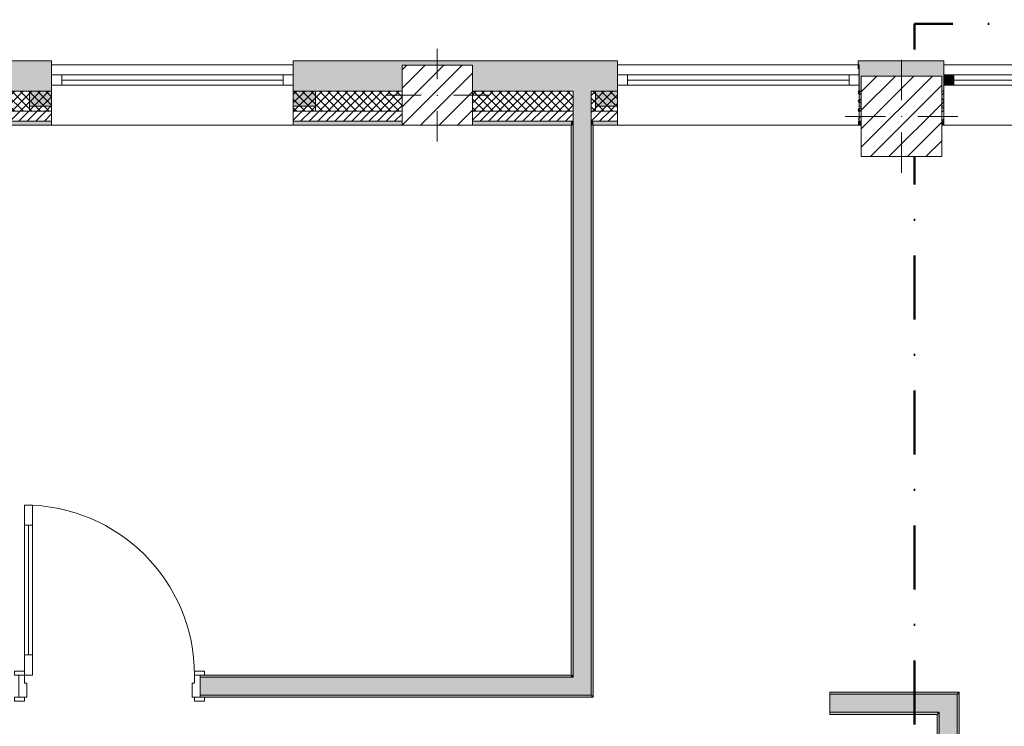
# Model space of a CAD drawing. Header units: millimetres. Extents: x -30280 to 19093, y -17757 to 4746.
# Tile 3 of 40: x -23430 to -18540, y -15323 to -11814. Entities that reach past the tile are written whole.
import ezdxf

# ---------------------------------------------------------------- set-up
doc = ezdxf.new("R2010")
doc.units = ezdxf.units.MM
doc.header["$MEASUREMENT"] = 0
doc.linetypes.add('Punto & Rayas', pattern=[670.277762, 317.5, -176.388889, 0, -176.388874])
doc.linetypes.add('Wipeout_Contour', pattern=[1000, 0, -1000])
for name, color, linetype, lineweight, true_color in [('01_2D_Ambit_Pluma_Nº__242', 7, 'Continuous', 50, 0xfb0013), ('12_FAÇ_Façana_Pluma_Nº__102', 7, 'Continuous', 5, 0xcccccc), ('12_FAÇ_Façana_Pluma_Nº__174', 7, 'Continuous', 13, 0xe4ad2c), ('12_FAÇ_Façana_Pluma_Nº__176', 7, 'Continuous', 15, 0x93a0c6), ('Puertas Archicad_Pluma_Nº__3', 7, 'Continuous', 5, 0xa4a4a4)]:
    doc.layers.add(name, color=color, linetype=linetype, lineweight=lineweight, true_color=true_color)
for name, color, linetype in [('10_ESTR_Pilars', 7, 'Continuous'), ('12_FAÇ_Façana', 7, 'Continuous'), ('Nuevo_Ventanas Archicad', 7, 'Continuous'), ('Puertas Archicad', 7, 'Continuous'), ('Ventanas Archicad', 7, 'Continuous')]:
    doc.layers.add(name, color=color, linetype=linetype)
for name, color, linetype, lineweight in [('10_ESTR_Pilars_Pluma_Nº__20', 1, 'Continuous', 5), ('10_ESTR_Pilars_Pluma_Nº__28', 7, 'Continuous', 20), ('10_ESTR_Pilars_Pluma_Nº__42', 8, 'Continuous', 25), ('12_FAÇ_Façana_Pluma_Nº__1', 7, 'Continuous', 5), ('12_FAÇ_Façana_Pluma_Nº__2', 8, 'Continuous', 5), ('12_FAÇ_Façana_Pluma_Nº__7', 7, 'Continuous', 5), ('Nuevo_Ventanas Archicad_Pluma_Nº__20', 1, 'Continuous', 5), ('Puertas Archicad_Pluma_Nº__1', 7, 'Continuous', 5), ('Puertas Archicad_Pluma_Nº__7', 7, 'Continuous', 5), ('Ventanas Archicad_Pluma_Nº__1', 7, 'Continuous', 5), ('Ventanas Archicad_Pluma_Nº__7', 7, 'Continuous', 5)]:
    doc.layers.add(name, color=color, linetype=linetype, lineweight=lineweight)
pattern_1 = [(45, (0, 0), (-21.213203, 21.213203), [])]
pattern_2 = [(45, (0, 0), (-21.213203, 21.213203), []), (135, (0, 0), (21.213203, 21.213203), [])]
pattern_3 = [(0, (0, 0), (0, 75), [0, -75])]
pattern_4 = [(45, (0, 0), (-45.96194, 45.96194), [])]

# ---------------------------------------------------------------- blocks, each defined once
blk = doc.blocks.new('Muro_28_1', base_point=(-18841.1, -12339))
at = {"layer": '12_FAÇ_Façana_Pluma_Nº__102', "linetype": 'Continuous', "lineweight": 0, "true_color": 0xe5e5e5}
blk.add_hatch(color=254, dxfattribs=at).paths.add_polyline_path([(-19266.1, -12019), (-19266.1, -12169), (-19250.4, -12169), (-19250.4, -12094.6), (-18850.4, -12094.6), (-18850.4, -12169), (-18841.1, -12169), (-18841.1, -12019)])
at = {"layer": '12_FAÇ_Façana_Pluma_Nº__174', "linetype": 'Continuous', "lineweight": 13, "true_color": 0xe4ad2c}
h = blk.add_hatch(dxfattribs=at)
h.set_pattern_fill('SATE_Aislamiento_0001', color=42, style=0, pattern_type=2)
h.set_pattern_definition(pattern_2)
h.paths.add_polyline_path([(-19266.1, -12269), (-19250.4, -12269), (-19250.4, -12169), (-19266.1, -12169)])
h = blk.add_hatch(dxfattribs=at)
h.set_pattern_fill('SATE_Aislamiento_0001', color=42, style=0, pattern_type=2)
h.set_pattern_definition(pattern_2)
h.paths.add_polyline_path([(-18850.4, -12269), (-18841.1, -12269), (-18841.1, -12169), (-18850.4, -12169)])
at = {"layer": '12_FAÇ_Façana_Pluma_Nº__176', "linetype": 'Continuous', "lineweight": 0, "true_color": 0x495063}
for points in [[(-19266.1, -12339), (-19250.4, -12339), (-19250.4, -12319), (-19266.1, -12319)], [(-18850.4, -12339), (-18841.1, -12339), (-18841.1, -12319), (-18850.4, -12319)]]:
    blk.add_hatch(color=251, dxfattribs=at).paths.add_polyline_path(points)
at = {"layer": '12_FAÇ_Façana_Pluma_Nº__2', "linetype": 'Continuous', "lineweight": 5}
h = blk.add_hatch(dxfattribs=at)
h.set_pattern_fill('Ceramic_0001', color=8, style=0, pattern_type=2)
h.set_pattern_definition(pattern_1)
h.paths.add_polyline_path([(-19266.1, -12319), (-19250.4, -12319), (-19250.4, -12269), (-19266.1, -12269)])
h = blk.add_hatch(dxfattribs=at)
h.set_pattern_fill('Ceramic_0001', color=8, style=0, pattern_type=2)
h.set_pattern_definition(pattern_1)
h.paths.add_polyline_path([(-18850.4, -12319), (-18841.1, -12319), (-18841.1, -12269), (-18850.4, -12269)])
at = {"layer": '12_FAÇ_Façana_Pluma_Nº__7', "color": 7, "linetype": 'Continuous', "lineweight": 5}
for p, q in [((-19266.1, -12169), (-19250.4, -12169)), ((-18850.4, -12169), (-18841.1, -12169)), ((-19266.1, -12269), (-19250.4, -12269)), ((-18850.4, -12269), (-18841.1, -12269)), ((-19266.1, -12319), (-19250.4, -12319)), ((-18850.4, -12319), (-18841.1, -12319))]:
    blk.add_line(p, q, dxfattribs=at)
at = {"layer": '12_FAÇ_Façana_Pluma_Nº__7', "color": 7, "linetype": 'Continuous', "lineweight": 5, "flags": 128}
for points in [[(-18841.1, -12019), (-19266.1, -12019)], [(-19266.1, -12019), (-19266.1, -12059)], [(-18841.1, -12339), (-18841.1, -12019)], [(-19266.1, -12339), (-19250.4, -12339)], [(-18850.4, -12339), (-18841.1, -12339)]]:
    blk.add_lwpolyline(points, dxfattribs=at)
blk = doc.blocks.new('Muro_29_1', base_point=(-20461.1, -12339))
at = {"layer": '12_FAÇ_Façana_Pluma_Nº__102', "linetype": 'Continuous', "lineweight": 0, "true_color": 0xe5e5e5}
for points in [[(-22071.1, -12019), (-22071.1, -12169), (-21531.2, -12169), (-21531.2, -12039.6), (-21181.2, -12039.6), (-21181.2, -12169), (-20681.4, -12169), (-20681.4, -12019)], [(-20681.4, -12169), (-20591.4, -12169), (-20591.4, -12019), (-20681.4, -12019)], [(-20591.4, -12169), (-20461.1, -12169), (-20461.1, -12019), (-20591.4, -12019)]]:
    blk.add_hatch(color=254, dxfattribs=at).paths.add_polyline_path(points)
at = {"layer": '12_FAÇ_Façana_Pluma_Nº__174', "linetype": 'Continuous', "lineweight": 13, "true_color": 0xe4ad2c}
h = blk.add_hatch(dxfattribs=at)
h.set_pattern_fill('SATE_Aislamiento_0001', color=42, style=0, pattern_type=2)
h.set_pattern_definition(pattern_2)
h.paths.add_polyline_path([(-22071.1, -12169), (-22071.1, -12269), (-21531.2, -12269), (-21531.2, -12169)])
h = blk.add_hatch(dxfattribs=at)
h.set_pattern_fill('SATE_Aislamiento_0001', color=42, style=0, pattern_type=2)
h.set_pattern_definition(pattern_2)
h.paths.add_polyline_path([(-21181.2, -12169), (-21181.2, -12269), (-20681.4, -12269), (-20681.4, -12169)])
h = blk.add_hatch(dxfattribs=at)
h.set_pattern_fill('SATE_Aislamiento_0001', color=42, style=0, pattern_type=2)
h.set_pattern_definition(pattern_2)
h.paths.add_polyline_path([(-20591.4, -12269), (-20461.1, -12269), (-20461.1, -12169), (-20591.4, -12169)])
at = {"layer": '12_FAÇ_Façana_Pluma_Nº__176', "linetype": 'Continuous', "lineweight": 0, "true_color": 0x495063}
for points in [[(-22071.1, -12319), (-22071.1, -12339), (-21531.2, -12339), (-21531.2, -12319)], [(-21181.2, -12319), (-21181.2, -12339), (-20691.4, -12339), (-20691.4, -12319)], [(-20691.4, -12339), (-20681.4, -12339), (-20681.4, -12319), (-20691.4, -12319)], [(-20591.4, -12339), (-20581.4, -12339), (-20581.4, -12319), (-20591.4, -12319)], [(-20581.4, -12339), (-20461.1, -12339), (-20461.1, -12319), (-20581.4, -12319)]]:
    blk.add_hatch(color=251, dxfattribs=at).paths.add_polyline_path(points)
at = {"layer": '12_FAÇ_Façana_Pluma_Nº__2', "linetype": 'Continuous', "lineweight": 5}
h = blk.add_hatch(dxfattribs=at)
h.set_pattern_fill('Ceramic_0001', color=8, style=0, pattern_type=2)
h.set_pattern_definition(pattern_1)
h.paths.add_polyline_path([(-22071.1, -12269), (-22071.1, -12319), (-21531.2, -12319), (-21531.2, -12269)])
h = blk.add_hatch(dxfattribs=at)
h.set_pattern_fill('Ceramic_0001', color=8, style=0, pattern_type=2)
h.set_pattern_definition(pattern_1)
h.paths.add_polyline_path([(-21181.2, -12269), (-21181.2, -12319), (-20681.4, -12319), (-20681.4, -12269)])
h = blk.add_hatch(dxfattribs=at)
h.set_pattern_fill('Ceramic_0001', color=8, style=0, pattern_type=2)
h.set_pattern_definition(pattern_1)
h.paths.add_polyline_path([(-20591.4, -12319), (-20461.1, -12319), (-20461.1, -12269), (-20591.4, -12269)])
at = {"layer": '12_FAÇ_Façana_Pluma_Nº__7', "color": 7, "linetype": 'Continuous', "lineweight": 5}
for p, q in [((-22071.1, -12169), (-21531.2, -12169)), ((-21181.2, -12169), (-20681.4, -12169)), ((-20681.4, -12169), (-20681.4, -12269)), ((-20591.4, -12269), (-20591.4, -12169)), ((-20591.4, -12169), (-20461.1, -12169)), ((-22071.1, -12269), (-21531.2, -12269)), ((-21181.2, -12269), (-20681.4, -12269)), ((-20681.4, -12269), (-20681.4, -12319)), ((-20591.4, -12319), (-20591.4, -12269)), ((-20591.4, -12269), (-20461.1, -12269)), ((-22071.1, -12319), (-21531.2, -12319)), ((-21181.2, -12319), (-20681.4, -12319)), ((-20681.4, -12319), (-20681.4, -12339)), ((-20591.4, -12339), (-20591.4, -12319)), ((-20591.4, -12319), (-20461.1, -12319))]:
    blk.add_line(p, q, dxfattribs=at)
at = {"layer": '12_FAÇ_Façana_Pluma_Nº__7', "color": 7, "linetype": 'Continuous', "lineweight": 5, "flags": 128}
for points in [[(-20461.1, -12019), (-22071.1, -12019)], [(-22071.1, -12019), (-22071.1, -12059)], [(-20461.1, -12059), (-20461.1, -12019)], [(-22071.1, -12339), (-21531.2, -12339)], [(-21181.2, -12339), (-20691.4, -12339)], [(-20581.4, -12339), (-20461.1, -12339)]]:
    blk.add_lwpolyline(points, dxfattribs=at)
blk = doc.blocks.new('Ventana Vertical Multi-Faja 27_8')
at = {"layer": 'Ventanas Archicad_Pluma_Nº__1', "color": 7, "linetype": 'Continuous', "lineweight": 5}
for p, q in [((-600, 50), (600, 50)), ((-600, 0), (-550, 0)), ((-550, 0), (-550, -50)), ((-550, 0), (550, 0)), ((550, -50), (550, 0)), ((550, 0), (600, 0)), ((-550, -25), (550, -25)), ((-550, -50), (-600, -50)), ((550, -50), (-550, -50)), ((600, -50), (550, -50)), ((-600, -180), (-600, -155)), ((600, -180), (600, -155)), ((-600, -250), (600, -250))]:
    blk.add_line(p, q, dxfattribs=at)
at = {"layer": 'Ventanas Archicad_Pluma_Nº__7', "color": 7, "linetype": 'Continuous', "lineweight": 5}
for p, q in [((-600, 50), (-600, 30)), ((600, 50), (600, 30)), ((-600, 30), (-600, 0)), ((-600, 30), (-600, 0)), ((-600, 0), (-600, -50)), ((-600, 0), (-600, -50)), ((-600, 0), (-600, -50)), ((-600, 0), (-600, -50)), ((600, 30), (600, 0)), ((600, 30), (600, 0)), ((600, 0), (600, -50)), ((600, 0), (600, -50)), ((600, 0), (600, -50)), ((600, 0), (600, -50)), ((-600, -50), (-600, -80)), ((-600, -50), (-600, -80)), ((-600, -80), (-600, -155)), ((-600, -80), (-600, -155)), ((600, -50), (600, -80)), ((600, -50), (600, -80)), ((600, -80), (600, -155)), ((600, -80), (600, -155)), ((-600, -180), (-600, -230)), ((600, -180), (600, -230)), ((-600, -230), (-600, -250)), ((600, -230), (600, -250))]:
    blk.add_line(p, q, dxfattribs=at)
blk = doc.blocks.new('Muro_30_1', base_point=(-19266.1, -12339))
at = {"layer": '12_FAÇ_Façana', "linetype": 'Continuous', "lineweight": 0, "true_color": 0x000000}
h = blk.add_hatch(dxfattribs=at)
h.set_pattern_fill('Yeso_0001', color=18, style=0, pattern_type=2)
h.set_pattern_definition(pattern_3)
h.paths.add_polyline_path([(-20461.1, -12269), (-20461.1, -12244), (-20571.1, -12244), (-20571.1, -12269)])
h = blk.add_hatch(dxfattribs=at)
h.set_pattern_fill('Yeso_0001', color=18, style=0, pattern_type=2)
h.set_pattern_definition(pattern_3)
h.paths.add_polyline_path([(-19261.1, -12269), (-19151.1, -12269), (-19151.1, -12244), (-19261.1, -12244)])
at = {"layer": '12_FAÇ_Façana_Pluma_Nº__102', "linetype": 'Continuous', "lineweight": 0, "true_color": 0xe5e5e5}
for points in [[(-20571.1, -12169), (-20571.1, -12244), (-20461.1, -12244), (-20461.1, -12059)], [(-19151.1, -12169), (-19261.1, -12059), (-19261.1, -12244), (-19151.1, -12244)]]:
    blk.add_hatch(color=254, dxfattribs=at).paths.add_polyline_path(points)
at = {"layer": '12_FAÇ_Façana_Pluma_Nº__1', "color": 7, "linetype": 'Continuous', "lineweight": 5}
for p, q in [((-20571.1, -12244), (-20571.1, -12269)), ((-20461.1, -12244), (-20571.1, -12244)), ((-20571.1, -12269), (-20461.1, -12269)), ((-20461.1, -12269), (-20461.1, -12244)), ((-19261.1, -12269), (-19261.1, -12244)), ((-19261.1, -12244), (-19151.1, -12244)), ((-19151.1, -12269), (-19261.1, -12269)), ((-19151.1, -12244), (-19151.1, -12269))]:
    blk.add_line(p, q, dxfattribs=at)
at = {"layer": '12_FAÇ_Façana_Pluma_Nº__7', "color": 7, "linetype": 'Continuous', "lineweight": 5}
for p, q in [((-20461.1, -12039), (-20461.1, -12059)), ((-20461.1, -12059), (-20461.1, -12089)), ((-20461.1, -12059), (-20461.1, -12089)), ((-19261.1, -12039), (-19261.1, -12059)), ((-19261.1, -12059), (-19261.1, -12089)), ((-19261.1, -12059), (-19261.1, -12089)), ((-20461.1, -12089), (-20461.1, -12139)), ((-20461.1, -12089), (-20461.1, -12139)), ((-19261.1, -12089), (-19261.1, -12139)), ((-19261.1, -12089), (-19261.1, -12139)), ((-20571.1, -12169), (-20571.1, -12244)), ((-20461.1, -12139), (-20461.1, -12169)), ((-20461.1, -12139), (-20461.1, -12169)), ((-20461.1, -12169), (-20461.1, -12244)), ((-20461.1, -12169), (-20461.1, -12244)), ((-19261.1, -12139), (-19261.1, -12169)), ((-19261.1, -12139), (-19261.1, -12169)), ((-19261.1, -12169), (-19261.1, -12244)), ((-19261.1, -12169), (-19261.1, -12244)), ((-19151.1, -12169), (-19151.1, -12244)), ((-20461.1, -12269), (-20461.1, -12319)), ((-19261.1, -12269), (-19261.1, -12319)), ((-20461.1, -12319), (-20461.1, -12339)), ((-19261.1, -12319), (-19261.1, -12339))]:
    blk.add_line(p, q, dxfattribs=at)
at = {"layer": 'Ventanas Archicad', "color": 253, "linetype": 'Continuous', "lineweight": 5, "true_color": 0xa4a4a6, "zscale": 1000}
blk.add_blockref('Ventana Vertical Multi-Faja 27_8', (-19861.1, -12089), dxfattribs=at)
blk = doc.blocks.new('Ventana Vertical Multi-Faja 27[1]_1')
at = {"layer": 'Nuevo_Ventanas Archicad', "linetype": 'Continuous', "lineweight": 0, "true_color": 0xbf7f7f}
for points in [[(-18841.1, -12089), (-18841.1, -12139), (-18791.1, -12139), (-18791.1, -12089)], [(-17641.1, -12139), (-17641.1, -12089), (-17691.1, -12089), (-17691.1, -12139)]]:
    blk.add_hatch(color=23, dxfattribs=at).paths.add_polyline_path(points)
at = {"layer": 'Nuevo_Ventanas Archicad_Pluma_Nº__20', "color": 1, "linetype": 'Continuous', "lineweight": 5}
for p, q in [((-18841.1, -12039), (-17641.1, -12039)), ((-18841.1, -12039), (-18841.1, -12059)), ((-18841.1, -12059), (-18841.1, -12089)), ((-18841.1, -12059), (-18841.1, -12089)), ((-17641.1, -12039), (-17641.1, -12059)), ((-17641.1, -12059), (-17641.1, -12089)), ((-17641.1, -12059), (-17641.1, -12089)), ((-18841.1, -12089), (-18791.1, -12089)), ((-18841.1, -12089), (-18841.1, -12139)), ((-18841.1, -12089), (-18841.1, -12139)), ((-18841.1, -12089), (-18841.1, -12139)), ((-18841.1, -12089), (-18841.1, -12139)), ((-18791.1, -12089), (-18791.1, -12139)), ((-18791.1, -12089), (-17691.1, -12089)), ((-18791.1, -12114), (-17691.1, -12114)), ((-17691.1, -12139), (-17691.1, -12089)), ((-17691.1, -12089), (-17641.1, -12089)), ((-17641.1, -12089), (-17641.1, -12139)), ((-17641.1, -12089), (-17641.1, -12139)), ((-17641.1, -12089), (-17641.1, -12139)), ((-17641.1, -12089), (-17641.1, -12139)), ((-18791.1, -12139), (-18841.1, -12139)), ((-18841.1, -12139), (-18841.1, -12169)), ((-18841.1, -12139), (-18841.1, -12169)), ((-18841.1, -12169), (-18841.1, -12244)), ((-18841.1, -12169), (-18841.1, -12244)), ((-17691.1, -12139), (-18791.1, -12139)), ((-17641.1, -12139), (-17691.1, -12139)), ((-17641.1, -12139), (-17641.1, -12169)), ((-17641.1, -12139), (-17641.1, -12169)), ((-17641.1, -12169), (-17641.1, -12244)), ((-17641.1, -12169), (-17641.1, -12244)), ((-18841.1, -12269), (-18841.1, -12244)), ((-18841.1, -12269), (-18841.1, -12319)), ((-17641.1, -12269), (-17641.1, -12244)), ((-17641.1, -12269), (-17641.1, -12319)), ((-18841.1, -12319), (-18841.1, -12339)), ((-17641.1, -12319), (-17641.1, -12339)), ((-18841.1, -12339), (-17641.1, -12339))]:
    blk.add_line(p, q, dxfattribs=at)
blk = doc.blocks.new('Muro_31_1', base_point=(-17595.4, -12339))
at = {"layer": '12_FAÇ_Façana', "linetype": 'Continuous', "lineweight": 0, "true_color": 0x000000}
h = blk.add_hatch(dxfattribs=at)
h.set_pattern_fill('Yeso_0001', color=18, style=0, pattern_type=2)
h.set_pattern_definition(pattern_3)
h.paths.add_polyline_path([(-18841.1, -12269), (-18841.1, -12244), (-18951.1, -12244), (-18951.1, -12269)])
h = blk.add_hatch(dxfattribs=at)
h.set_pattern_fill('Yeso_0001', color=18, style=0, pattern_type=2)
h.set_pattern_definition(pattern_3)
h.paths.add_polyline_path([(-17641.1, -12269), (-17531.1, -12269), (-17531.1, -12244), (-17641.1, -12244)])
at = {"layer": '12_FAÇ_Façana_Pluma_Nº__102', "linetype": 'Continuous', "lineweight": 0, "true_color": 0xe5e5e5}
for points in [[(-18951.1, -12169), (-18951.1, -12244), (-18841.1, -12244), (-18841.1, -12059)], [(-17641.1, -12059), (-17595.4, -12104.7), (-17595.4, -12059)], [(-17531.1, -12169), (-17641.1, -12059), (-17641.1, -12244), (-17531.1, -12244)]]:
    blk.add_hatch(color=254, dxfattribs=at).paths.add_polyline_path(points)
at = {"layer": '12_FAÇ_Façana_Pluma_Nº__176', "linetype": 'Continuous', "lineweight": 0, "true_color": 0x495063}
for points in [[(-17595.4, -12039), (-17641.1, -12039), (-17641.1, -12059), (-17595.4, -12059)], [(-17641.1, -12339), (-17595.4, -12339), (-17595.4, -12319), (-17641.1, -12319)]]:
    blk.add_hatch(color=251, dxfattribs=at).paths.add_polyline_path(points)
at = {"layer": '12_FAÇ_Façana_Pluma_Nº__2', "linetype": 'Continuous', "lineweight": 5}
h = blk.add_hatch(dxfattribs=at)
h.set_pattern_fill('Ceramic_0001', color=8, style=0, pattern_type=2)
h.set_pattern_definition(pattern_1)
h.paths.add_polyline_path([(-17641.1, -12269), (-17641.1, -12319), (-17595.4, -12319), (-17595.4, -12269)])
at = {"layer": '12_FAÇ_Façana_Pluma_Nº__1', "color": 7, "linetype": 'Continuous', "lineweight": 5}
for p, q in [((-18951.1, -12244), (-18951.1, -12269)), ((-18841.1, -12244), (-18951.1, -12244)), ((-18951.1, -12269), (-18841.1, -12269)), ((-18841.1, -12269), (-18841.1, -12244)), ((-17641.1, -12269), (-17641.1, -12244)), ((-17641.1, -12244), (-17531.1, -12244)), ((-17531.1, -12269), (-17641.1, -12269)), ((-17531.1, -12244), (-17531.1, -12269))]:
    blk.add_line(p, q, dxfattribs=at)
at = {"layer": '12_FAÇ_Façana_Pluma_Nº__7', "color": 7, "linetype": 'Continuous', "lineweight": 5}
for p, q in [((-18841.1, -12039), (-18841.1, -12059)), ((-18841.1, -12059), (-18841.1, -12089)), ((-18841.1, -12059), (-18841.1, -12089)), ((-17641.1, -12039), (-17641.1, -12059)), ((-17595.4, -12059), (-17641.1, -12059)), ((-17641.1, -12059), (-17641.1, -12089)), ((-17641.1, -12059), (-17641.1, -12089)), ((-18841.1, -12089), (-18841.1, -12139)), ((-18841.1, -12089), (-18841.1, -12139)), ((-17641.1, -12089), (-17641.1, -12139)), ((-17641.1, -12089), (-17641.1, -12139)), ((-18951.1, -12169), (-18951.1, -12244)), ((-18841.1, -12139), (-18841.1, -12169)), ((-18841.1, -12139), (-18841.1, -12169)), ((-18841.1, -12169), (-18841.1, -12244)), ((-18841.1, -12169), (-18841.1, -12244)), ((-17641.1, -12139), (-17641.1, -12169)), ((-17641.1, -12139), (-17641.1, -12169)), ((-17641.1, -12169), (-17641.1, -12244)), ((-17641.1, -12169), (-17641.1, -12244)), ((-17531.1, -12169), (-17531.1, -12244)), ((-18841.1, -12269), (-18841.1, -12319)), ((-17641.1, -12269), (-17641.1, -12319)), ((-18841.1, -12319), (-18841.1, -12339)), ((-17641.1, -12319), (-17595.4, -12319)), ((-17641.1, -12319), (-17641.1, -12339))]:
    blk.add_line(p, q, dxfattribs=at)
at = {"layer": '12_FAÇ_Façana_Pluma_Nº__7', "color": 7, "linetype": 'Continuous', "lineweight": 5, "flags": 128}
for points in [[(-17595.4, -12039), (-17641.1, -12039)], [(-17641.1, -12339), (-17595.4, -12339)]]:
    blk.add_lwpolyline(points, dxfattribs=at)
at = {"layer": 'Nuevo_Ventanas Archicad', "color": 1, "linetype": 'Continuous', "lineweight": 5}
blk.add_blockref('Ventana Vertical Multi-Faja 27[1]_1', (0, 0), dxfattribs=at)
blk = doc.blocks.new('Muro_32_1', base_point=(-23271.1, -12339))
at = {"layer": '12_FAÇ_Façana_Pluma_Nº__102', "linetype": 'Continuous', "lineweight": 0, "true_color": 0xe5e5e5}
for points in [[(-23578.6, -12019), (-26492.5, -12019), (-26492.5, -12169), (-23578.6, -12169)], [(-23578.6, -12169), (-23488.6, -12169), (-23488.6, -12019), (-23578.6, -12019)], [(-23488.6, -12169), (-23271.1, -12169), (-23271.1, -12019), (-23488.6, -12019)]]:
    blk.add_hatch(color=254, dxfattribs=at).paths.add_polyline_path(points)
at = {"layer": '12_FAÇ_Façana_Pluma_Nº__174', "linetype": 'Continuous', "lineweight": 13, "true_color": 0xe4ad2c}
h = blk.add_hatch(dxfattribs=at)
h.set_pattern_fill('SATE_Aislamiento_0001', color=42, style=0, pattern_type=2)
h.set_pattern_definition(pattern_2)
h.paths.add_polyline_path([(-23578.6, -12169), (-26492.5, -12169), (-26492.5, -12269), (-23578.6, -12269)])
h = blk.add_hatch(dxfattribs=at)
h.set_pattern_fill('SATE_Aislamiento_0001', color=42, style=0, pattern_type=2)
h.set_pattern_definition(pattern_2)
h.paths.add_polyline_path([(-23488.6, -12269), (-23271.1, -12269), (-23271.1, -12169), (-23488.6, -12169)])
at = {"layer": '12_FAÇ_Façana_Pluma_Nº__176', "linetype": 'Continuous', "lineweight": 0, "true_color": 0x495063}
for points in [[(-23588.6, -12319), (-26492.5, -12319), (-26492.5, -12339), (-23588.6, -12339)], [(-23588.6, -12339), (-23578.6, -12339), (-23578.6, -12319), (-23588.6, -12319)], [(-23488.6, -12339), (-23478.6, -12339), (-23478.6, -12319), (-23488.6, -12319)], [(-23478.6, -12339), (-23271.1, -12339), (-23271.1, -12319), (-23478.6, -12319)]]:
    blk.add_hatch(color=251, dxfattribs=at).paths.add_polyline_path(points)
at = {"layer": '12_FAÇ_Façana_Pluma_Nº__2', "linetype": 'Continuous', "lineweight": 5}
h = blk.add_hatch(dxfattribs=at)
h.set_pattern_fill('Ceramic_0001', color=8, style=0, pattern_type=2)
h.set_pattern_definition(pattern_1)
h.paths.add_polyline_path([(-23578.6, -12269), (-26492.5, -12269), (-26492.5, -12319), (-23578.6, -12319)])
h = blk.add_hatch(dxfattribs=at)
h.set_pattern_fill('Ceramic_0001', color=8, style=0, pattern_type=2)
h.set_pattern_definition(pattern_1)
h.paths.add_polyline_path([(-23488.6, -12319), (-23271.1, -12319), (-23271.1, -12269), (-23488.6, -12269)])
at = {"layer": '12_FAÇ_Façana_Pluma_Nº__7', "color": 7, "linetype": 'Continuous', "lineweight": 5}
for p, q in [((-26492.5, -12169), (-23578.6, -12169)), ((-23578.6, -12169), (-23578.6, -12269)), ((-23488.6, -12269), (-23488.6, -12169)), ((-23488.6, -12169), (-23271.1, -12169)), ((-26492.5, -12269), (-23578.6, -12269)), ((-23578.6, -12269), (-23578.6, -12319)), ((-23488.6, -12319), (-23488.6, -12269)), ((-23488.6, -12269), (-23271.1, -12269)), ((-26492.5, -12319), (-23578.6, -12319)), ((-23578.6, -12319), (-23578.6, -12339)), ((-23488.6, -12339), (-23488.6, -12319)), ((-23488.6, -12319), (-23271.1, -12319))]:
    blk.add_line(p, q, dxfattribs=at)
at = {"layer": '12_FAÇ_Façana_Pluma_Nº__7', "color": 7, "linetype": 'Continuous', "lineweight": 5, "flags": 128}
for points in [[(-23271.1, -12019), (-26492.5, -12019)], [(-26492.5, -12019), (-26492.5, -12339)], [(-23271.1, -12059), (-23271.1, -12019)], [(-26492.5, -12339), (-23588.6, -12339)], [(-23478.6, -12339), (-23271.1, -12339)]]:
    blk.add_lwpolyline(points, dxfattribs=at)
blk = doc.blocks.new('Muro_33_1', base_point=(-22071.1, -12339))
at = {"layer": '12_FAÇ_Façana', "linetype": 'Continuous', "lineweight": 0, "true_color": 0x000000}
h = blk.add_hatch(dxfattribs=at)
h.set_pattern_fill('Yeso_0001', color=18, style=0, pattern_type=2)
h.set_pattern_definition(pattern_3)
h.paths.add_polyline_path([(-23271.1, -12269), (-23271.1, -12244), (-23381.1, -12244), (-23381.1, -12269)])
h = blk.add_hatch(dxfattribs=at)
h.set_pattern_fill('Yeso_0001', color=18, style=0, pattern_type=2)
h.set_pattern_definition(pattern_3)
h.paths.add_polyline_path([(-22071.1, -12269), (-21961.1, -12269), (-21961.1, -12244), (-22071.1, -12244)])
at = {"layer": '12_FAÇ_Façana_Pluma_Nº__102', "linetype": 'Continuous', "lineweight": 0, "true_color": 0xe5e5e5}
for points in [[(-23381.1, -12169), (-23381.1, -12244), (-23271.1, -12244), (-23271.1, -12059)], [(-21961.1, -12169), (-22071.1, -12059), (-22071.1, -12244), (-21961.1, -12244)]]:
    blk.add_hatch(color=254, dxfattribs=at).paths.add_polyline_path(points)
at = {"layer": '12_FAÇ_Façana_Pluma_Nº__1', "color": 7, "linetype": 'Continuous', "lineweight": 5}
for p, q in [((-23381.1, -12244), (-23381.1, -12269)), ((-23271.1, -12244), (-23381.1, -12244)), ((-23381.1, -12269), (-23271.1, -12269)), ((-23271.1, -12269), (-23271.1, -12244)), ((-22071.1, -12269), (-22071.1, -12244)), ((-22071.1, -12244), (-21961.1, -12244)), ((-21961.1, -12269), (-22071.1, -12269)), ((-21961.1, -12244), (-21961.1, -12269))]:
    blk.add_line(p, q, dxfattribs=at)
at = {"layer": '12_FAÇ_Façana_Pluma_Nº__7', "color": 7, "linetype": 'Continuous', "lineweight": 5}
for p, q in [((-23271.1, -12039), (-23271.1, -12059)), ((-23271.1, -12059), (-23271.1, -12089)), ((-23271.1, -12059), (-23271.1, -12089)), ((-22071.1, -12039), (-22071.1, -12059)), ((-22071.1, -12059), (-22071.1, -12089)), ((-22071.1, -12059), (-22071.1, -12089)), ((-23271.1, -12089), (-23271.1, -12139)), ((-23271.1, -12089), (-23271.1, -12139)), ((-22071.1, -12089), (-22071.1, -12139)), ((-22071.1, -12089), (-22071.1, -12139)), ((-23381.1, -12169), (-23381.1, -12244)), ((-23271.1, -12139), (-23271.1, -12169)), ((-23271.1, -12139), (-23271.1, -12169)), ((-23271.1, -12169), (-23271.1, -12244)), ((-23271.1, -12169), (-23271.1, -12244)), ((-22071.1, -12139), (-22071.1, -12169)), ((-22071.1, -12139), (-22071.1, -12169)), ((-22071.1, -12169), (-22071.1, -12244)), ((-22071.1, -12169), (-22071.1, -12244)), ((-21961.1, -12169), (-21961.1, -12244)), ((-23271.1, -12269), (-23271.1, -12319)), ((-22071.1, -12269), (-22071.1, -12319)), ((-23271.1, -12319), (-23271.1, -12339)), ((-22071.1, -12319), (-22071.1, -12339))]:
    blk.add_line(p, q, dxfattribs=at)
at = {"layer": 'Ventanas Archicad', "color": 253, "linetype": 'Continuous', "lineweight": 5, "true_color": 0xa4a4a6, "zscale": 1000}
blk.add_blockref('Ventana Vertical Multi-Faja 27_8', (-22671.1, -12089), dxfattribs=at)
blk = doc.blocks.new('Puerta 27_5')
at = {"layer": 'Puertas Archicad_Pluma_Nº__1', "color": 7, "linetype": 'Continuous', "lineweight": 5}
for p, q in [((382, 744), (382, 844)), ((382, 844), (422, 844)), ((422, 844), (422, 744)), ((422, 744), (382, 744)), ((402, 744), (402, 100)), ((382, 0), (382, 100)), ((382, 100), (422, 100)), ((422, 100), (422, 0)), ((-472, 0), (-472, 19)), ((-472, 19), (-422, 19)), ((-422, 0), (-472, 0)), ((-422, 0), (-450, 0)), ((-450, 0), (-450, -110)), ((-422, 19), (-422, 0)), ((-422, -40), (-422, 0)), ((422, 0), (382, 0)), ((422, 19), (472, 19)), ((422, 0), (422, 19)), ((472, 0), (422, 0)), ((450, 0), (422, 0)), ((422, 0), (422, -40)), ((450, -110), (450, 0)), ((472, 19), (472, 0)), ((-410, -40), (-422, -40)), ((-410, -110), (-410, -40)), ((422, -40), (410, -40)), ((410, -40), (410, -110)), ((-472, -129), (-472, -110)), ((-472, -110), (-422, -110)), ((-422, -129), (-472, -129)), ((-450, -110), (-410, -110)), ((-422, -110), (-422, -129)), ((410, -110), (450, -110)), ((422, -110), (472, -110)), ((422, -129), (422, -110)), ((472, -129), (422, -129)), ((472, -110), (472, -129))]:
    blk.add_line(p, q, dxfattribs=at)
at = {"layer": 'Puertas Archicad_Pluma_Nº__1', "color": 7, "linetype": 'Continuous', "lineweight": 5, "flags": 128}
for points in [[(402, 744), (402, 100), (382, 100), (382, 744)], [(422, 744), (422, 100), (402, 100), (402, 744)]]:
    blk.add_lwpolyline(points, close=True, dxfattribs=at)
at = {"layer": 'Puertas Archicad_Pluma_Nº__3', "color": 253, "linetype": 'Continuous', "lineweight": 5, "true_color": 0xa4a4a4}
blk.add_arc((422, 0), 844, 90, 180, dxfattribs=at)
at = {"layer": 'Puertas Archicad_Pluma_Nº__7', "color": 7, "linetype": 'Continuous', "lineweight": 5}
for p, q in [((-450, 0), (-472, 0)), ((-450, 0), (-472, 0)), ((-450, 0), (-450, -10)), ((-450, 0), (-450, -10)), ((450, 0), (450, -10)), ((450, 0), (450, -10)), ((450, 0), (472, 0)), ((450, 0), (472, 0)), ((-450, -10), (-450, -100)), ((-450, -10), (-450, -100)), ((450, -10), (450, -100)), ((450, -10), (450, -100)), ((-450, -110), (-472, -110)), ((-450, -110), (-472, -110)), ((-450, -100), (-450, -110)), ((-450, -100), (-450, -110)), ((450, -100), (450, -110)), ((450, -100), (450, -110)), ((450, -110), (472, -110)), ((450, -110), (472, -110))]:
    blk.add_line(p, q, dxfattribs=at)
blk = doc.blocks.new('Muro_39_1', base_point=(-27275.1, -15179))
at = {"layer": '12_FAÇ_Façana_Pluma_Nº__102', "linetype": 'Continuous', "lineweight": 0, "true_color": 0xe5e5e5}
for points in [[(-20681.4, -15079), (-22533.9, -15079), (-22533.9, -15169), (-20681.4, -15169)], [(-20681.4, -15079), (-20591.4, -15169), (-20591.4, -15079)], [(-20681.4, -15169), (-20591.4, -15169), (-20681.4, -15079)]]:
    blk.add_hatch(color=254, dxfattribs=at).paths.add_polyline_path(points)
at = {"layer": '12_FAÇ_Façana_Pluma_Nº__176', "linetype": 'Continuous', "lineweight": 0, "true_color": 0x495063}
for points in [[(-22533.9, -15079), (-20691.4, -15079), (-20691.4, -15069), (-22533.9, -15069)], [(-20691.4, -15069), (-20681.4, -15079), (-20681.4, -15069)], [(-20691.4, -15079), (-20681.4, -15079), (-20691.4, -15069)], [(-22533.9, -15169), (-22533.9, -15179), (-20591.4, -15179), (-20591.4, -15169)], [(-20591.4, -15169), (-20581.4, -15179), (-20581.4, -15169)], [(-20591.4, -15179), (-20581.4, -15179), (-20591.4, -15169)]]:
    blk.add_hatch(color=251, dxfattribs=at).paths.add_polyline_path(points)
at = {"layer": '12_FAÇ_Façana_Pluma_Nº__7', "color": 7, "linetype": 'Continuous', "lineweight": 5}
for p, q in [((-22533.9, -15069), (-22511.9, -15069)), ((-22533.9, -15069), (-22533.9, -15079)), ((-20681.4, -15079), (-22533.9, -15079)), ((-22533.9, -15079), (-22533.9, -15169)), ((-20681.4, -15079), (-20681.4, -15069)), ((-20591.4, -15169), (-20591.4, -15079)), ((-22533.9, -15169), (-20681.4, -15169)), ((-22533.9, -15169), (-22533.9, -15179)), ((-22533.9, -15179), (-22511.9, -15179)), ((-20681.4, -15169), (-20591.4, -15169))]:
    blk.add_line(p, q, dxfattribs=at)
at = {"layer": '12_FAÇ_Façana_Pluma_Nº__7', "color": 7, "linetype": 'Continuous', "lineweight": 5, "flags": 128}
for points in [[(-20691.4, -15069), (-22533.9, -15069)], [(-22533.9, -15179), (-20581.4, -15179)], [(-20581.4, -15179), (-20581.4, -15169)]]:
    blk.add_lwpolyline(points, dxfattribs=at)
at = {"layer": 'Puertas Archicad', "color": 253, "linetype": 'Continuous', "lineweight": 5, "true_color": 0xa4a4a6, "xscale": -1, "zscale": 1000}
blk.add_blockref('Puerta 27_5', (-22983.9, -15069), dxfattribs=at)
blk = doc.blocks.new('Muro_42_1', base_point=(-18763.6, -17084))
at = {"layer": '12_FAÇ_Façana_Pluma_Nº__102', "linetype": 'Continuous', "lineweight": 0, "true_color": 0xe5e5e5}
for points in [[(-18863.6, -15254), (-18773.6, -15164), (-18863.6, -15164)], [(-18863.6, -15254), (-18773.6, -15254), (-18773.6, -15164)], [(-18863.6, -15254), (-18863.6, -17084), (-18773.6, -17084), (-18773.6, -15254)]]:
    blk.add_hatch(color=254, dxfattribs=at).paths.add_polyline_path(points)
at = {"layer": '12_FAÇ_Façana_Pluma_Nº__176', "linetype": 'Continuous', "lineweight": 0, "true_color": 0x495063}
for points in [[(-18773.6, -15164), (-18763.6, -15154), (-18773.6, -15154)], [(-18773.6, -15164), (-18763.6, -15164), (-18763.6, -15154)], [(-18773.6, -15164), (-18773.6, -17084), (-18763.6, -17084), (-18763.6, -15164)], [(-18873.6, -15264), (-18863.6, -15254), (-18873.6, -15254)], [(-18873.6, -15264), (-18863.6, -15264), (-18863.6, -15254)], [(-18873.6, -15264), (-18873.6, -17084), (-18863.6, -17084), (-18863.6, -15264)]]:
    blk.add_hatch(color=251, dxfattribs=at).paths.add_polyline_path(points)
at = {"layer": '12_FAÇ_Façana_Pluma_Nº__7', "color": 7, "linetype": 'Continuous', "lineweight": 5}
for p, q in [((-18773.6, -15164), (-18863.6, -15164)), ((-18773.6, -15254), (-18773.6, -15164)), ((-18863.6, -15254), (-18873.6, -15254)), ((-18863.6, -15254), (-18863.6, -17084)), ((-18773.6, -17084), (-18773.6, -15254))]:
    blk.add_line(p, q, dxfattribs=at)
at = {"layer": '12_FAÇ_Façana_Pluma_Nº__7', "color": 7, "linetype": 'Continuous', "lineweight": 5, "flags": 128}
for points in [[(-18763.6, -15154), (-18773.6, -15154)], [(-18763.6, -17084), (-18763.6, -15154)], [(-18873.6, -15264), (-18873.6, -17084)], [(-18863.6, -17084), (-18873.6, -17084)], [(-18773.6, -17084), (-18863.6, -17084)], [(-18763.6, -17084), (-18773.6, -17084)]]:
    blk.add_lwpolyline(points, dxfattribs=at)
blk = doc.blocks.new('Muro_43_1', base_point=(-18763.6, -15154))
at = {"layer": '12_FAÇ_Façana_Pluma_Nº__102', "linetype": 'Continuous', "lineweight": 0, "true_color": 0xe5e5e5}
blk.add_hatch(color=254, dxfattribs=at).paths.add_polyline_path([(-18863.6, -15164), (-19406.4, -15164), (-19406.4, -15254), (-18863.6, -15254)])
at = {"layer": '12_FAÇ_Façana_Pluma_Nº__176', "linetype": 'Continuous', "lineweight": 0, "true_color": 0x495063}
for points in [[(-18773.6, -15154), (-19406.4, -15154), (-19406.4, -15164), (-18773.6, -15164)], [(-18873.6, -15254), (-19406.4, -15254), (-19406.4, -15264), (-18873.6, -15264)]]:
    blk.add_hatch(color=251, dxfattribs=at).paths.add_polyline_path(points)
at = {"layer": '12_FAÇ_Façana_Pluma_Nº__7', "color": 7, "linetype": 'Continuous', "lineweight": 5}
for p, q in [((-18863.6, -15164), (-19406.4, -15164)), ((-18773.6, -15164), (-18863.6, -15164)), ((-19406.4, -15254), (-18873.6, -15254)), ((-18863.6, -15254), (-18873.6, -15254))]:
    blk.add_line(p, q, dxfattribs=at)
at = {"layer": '12_FAÇ_Façana_Pluma_Nº__7', "color": 7, "linetype": 'Continuous', "lineweight": 5, "flags": 128}
for points in [[(-18773.6, -15154), (-19406.4, -15154)], [(-19406.4, -15154), (-19406.4, -15164)], [(-19406.4, -15164), (-19406.4, -15254)], [(-19406.4, -15254), (-19406.4, -15264)], [(-19406.4, -15264), (-18873.6, -15264)]]:
    blk.add_lwpolyline(points, dxfattribs=at)
blk = doc.blocks.new('Muro_44_1', base_point=(-20581.4, -15179))
at = {"layer": '12_FAÇ_Façana_Pluma_Nº__102', "linetype": 'Continuous', "lineweight": 0, "true_color": 0xe5e5e5}
for points in [[(-20681.4, -12269), (-20591.4, -12269), (-20591.4, -12169), (-20681.4, -12169)], [(-20681.4, -12319), (-20591.4, -12319), (-20591.4, -12269), (-20681.4, -12269)], [(-20681.4, -12339), (-20591.4, -12339), (-20591.4, -12319), (-20681.4, -12319)], [(-20591.4, -15079), (-20591.4, -12339), (-20681.4, -12339), (-20681.4, -15079)]]:
    blk.add_hatch(color=254, dxfattribs=at).paths.add_polyline_path(points)
at = {"layer": '12_FAÇ_Façana_Pluma_Nº__176', "linetype": 'Continuous', "lineweight": 0, "true_color": 0x495063}
for points in [[(-20681.4, -15069), (-20681.4, -12339), (-20691.4, -12339), (-20691.4, -15069)], [(-20581.4, -15169), (-20581.4, -12339), (-20591.4, -12339), (-20591.4, -15169)]]:
    blk.add_hatch(color=251, dxfattribs=at).paths.add_polyline_path(points)
at = {"layer": '12_FAÇ_Façana_Pluma_Nº__7', "color": 7, "linetype": 'Continuous', "lineweight": 5}
for p, q in [((-20681.4, -12169), (-20681.4, -12269)), ((-20591.4, -12269), (-20591.4, -12169)), ((-20681.4, -12269), (-20681.4, -12319)), ((-20591.4, -12319), (-20591.4, -12269)), ((-20681.4, -12319), (-20681.4, -12339)), ((-20591.4, -12339), (-20591.4, -12319)), ((-20681.4, -12339), (-20681.4, -15069)), ((-20591.4, -15079), (-20591.4, -12339)), ((-20681.4, -15079), (-20681.4, -15069)), ((-20591.4, -15169), (-20591.4, -15079))]:
    blk.add_line(p, q, dxfattribs=at)
at = {"layer": '12_FAÇ_Façana_Pluma_Nº__7', "color": 7, "linetype": 'Continuous', "lineweight": 5, "flags": 128}
for points in [[(-20691.4, -12339), (-20691.4, -15069)], [(-20581.4, -15169), (-20581.4, -12339)]]:
    blk.add_lwpolyline(points, dxfattribs=at)
blk = doc.blocks.new('Pilar_18_1', base_point=(-19050.4, -12294.6))
at = {"color": 254, "linetype": 'Wipeout_Contour', "lineweight": 0, "ltscale": 90696.287386}
blk.add_wipeout([(-19250.4, -12494.6), (-18850.4, -12494.6), (-18850.4, -12094.6), (-19250.4, -12094.6)], dxfattribs=at).dxf.layer = '10_ESTR_Pilars'
at = {"layer": '10_ESTR_Pilars_Pluma_Nº__42', "linetype": 'Continuous', "lineweight": 25}
h = blk.add_hatch(dxfattribs=at)
h.set_pattern_fill('00_GCT_trama_45º_e1_400__05', color=8, style=0, pattern_type=2)
h.set_pattern_definition(pattern_4)
h.paths.add_polyline_path([(-19250.4, -12494.6), (-18850.4, -12494.6), (-18850.4, -12094.6), (-19250.4, -12094.6)])
at = {"layer": '10_ESTR_Pilars_Pluma_Nº__20', "color": 1, "linetype": 'Continuous', "lineweight": 5}
for p, q in [((-19050.4, -12214.6), (-19050.4, -12014.6)), ((-19130.4, -12294.6), (-19330.4, -12294.6)), ((-18970.4, -12294.6), (-18770.4, -12294.6)), ((-19050.4, -12374.6), (-19050.4, -12574.6))]:
    blk.add_line(p, q, dxfattribs=at)
blk.add_point((-19050.4, -12294.6), dxfattribs=at)
at = {"layer": '10_ESTR_Pilars_Pluma_Nº__28', "color": 7, "linetype": 'Continuous', "lineweight": 20, "flags": 128}
blk.add_lwpolyline([(-19250.4, -12494.6), (-18850.4, -12494.6), (-18850.4, -12094.6), (-19250.4, -12094.6)], close=True, dxfattribs=at)
blk = doc.blocks.new('Pilar_19_1', base_point=(-21356.2, -12189.3))
at = {"color": 254, "linetype": 'Wipeout_Contour', "lineweight": 0, "ltscale": 98361.821815}
blk.add_wipeout([(-21531.2, -12339), (-21181.2, -12339), (-21181.2, -12039.6), (-21531.2, -12039.6)], dxfattribs=at).dxf.layer = '10_ESTR_Pilars'
at = {"layer": '10_ESTR_Pilars_Pluma_Nº__42', "linetype": 'Continuous', "lineweight": 25}
h = blk.add_hatch(dxfattribs=at)
h.set_pattern_fill('00_GCT_trama_45º_e1_400__05', color=8, style=0, pattern_type=2)
h.set_pattern_definition(pattern_4)
h.paths.add_polyline_path([(-21531.2, -12339), (-21181.2, -12339), (-21181.2, -12039.6), (-21531.2, -12039.6)])
at = {"layer": '10_ESTR_Pilars_Pluma_Nº__20', "color": 1, "linetype": 'Continuous', "lineweight": 5}
for p, q in [((-21356.2, -12109.3), (-21356.2, -11959.6)), ((-21436.2, -12189.3), (-21611.2, -12189.3)), ((-21276.2, -12189.3), (-21101.2, -12189.3)), ((-21356.2, -12269.3), (-21356.2, -12419))]:
    blk.add_line(p, q, dxfattribs=at)
blk.add_point((-21356.2, -12189.3), dxfattribs=at)
at = {"layer": '10_ESTR_Pilars_Pluma_Nº__28', "color": 7, "linetype": 'Continuous', "lineweight": 20, "flags": 128}
blk.add_lwpolyline([(-21531.2, -12339), (-21181.2, -12339), (-21181.2, -12039.6), (-21531.2, -12039.6)], close=True, dxfattribs=at)

msp = doc.modelspace()

# ---------------------------------------------------------------- linework, layer by layer
at = {"layer": '01_2D_Ambit_Pluma_Nº__242', "color": 1, "linetype": 'Punto & Rayas', "lineweight": 50, "true_color": 0xfb0013, "flags": 128}
msp.add_lwpolyline([(-28416.6, -2249.6), (-28416.6, 4745.9), (7590.1, 4745.9), (7590.1, -1864.5), (6642.9, -1864.5), (6642.9, -11392.7), (6642.9, -17756.6), (-18985.9, -17756.6), (-18985.9, -11834.9), (-2447.9, -11834.9), (-2447.9, -2249.6)], close=True, dxfattribs=at)

# ---------------------------------------------------------------- block references
at = {"layer": '12_FAÇ_Façana', "color": 7, "lineweight": 20}
for name, p in [('Muro_32_1', (-23271.1, -12339)), ('Muro_29_1', (-20461.1, -12339)), ('Muro_28_1', (-18841.1, -12339)), ('Muro_33_1', (-22071.1, -12339)), ('Muro_30_1', (-19266.1, -12339)), ('Muro_31_1', (-17595.4, -12339)), ('Muro_44_1', (-20581.4, -15179)), ('Muro_39_1', (-27275.1, -15179)), ('Muro_43_1', (-18763.6, -15154)), ('Muro_42_1', (-18763.6, -17084))]:
    msp.add_blockref(name, p, dxfattribs=at)

# ---------------------------------------------------------------- next in the draw order: block references
at = {"layer": '10_ESTR_Pilars', "color": 7, "lineweight": 20}
for name, p in [('Pilar_19_1', (-21356.2, -12189.3)), ('Pilar_18_1', (-19050.4, -12294.6))]:
    msp.add_blockref(name, p, dxfattribs=at)

doc.saveas('drawing.dxf')
